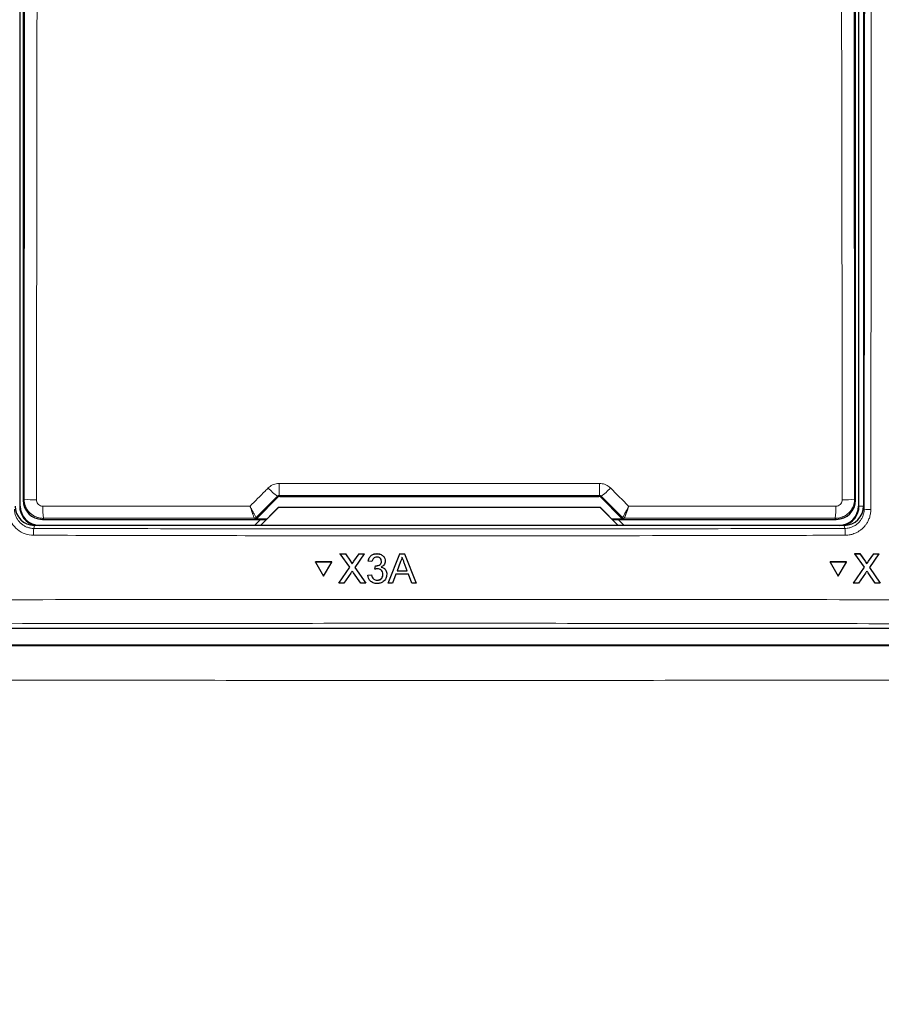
# Paper-space layout 'Blatt3' of a CAD drawing. Header units: millimetres. Extents: x 5 to 418, y 2 to 292.
# Tile 16 of 73: x 105 to 117, y 143 to 155. Entities that reach past the tile are written whole.
import ezdxf

# ---------------------------------------------------------------- set-up
doc = ezdxf.new("R2010")
doc.units = ezdxf.units.MM
doc.layers.add('SLD-0', color=7, linetype='Continuous')
doc.styles.add('SLDTEXTSTYLE0', font='TXT', dxfattribs={"width": 0.605})
doc.dimstyles.new('SLDDIMSTYLE2', dxfattribs={"dimtxt": 3.5, "dimasz": 3.302, "dimexe": 0, "dimexo": 0.0625, "dimgap": 0.875, "dimtad": 1, "dimdec": 1, "dimlfac": 6, "dimrnd": 1e-09, "dimzin": 12, "dimdsep": 46, "dimtxsty": 'SLDTEXTSTYLE0', "dimsah": 1, "dimcen": 0.09, "dimadec": 0, "dimazin": 3, "dimtfac": 1, "dimtofl": 0, "dimtmove": 0, "dimatfit": 3, "dimfxl": 1, "dimfrac": 2, "dimtolj": 1, "dimtzin": 12, "dimarcsym": 0})

# ---------------------------------------------------------------- blocks, each defined once
blk = doc.blocks.new('_D_22')
at = {"layer": 'SLD-0', "color": 7}
for p, q in [((128.84, 248.16), (145.317, 248.16)), ((144.317, 94.273), (144.317, 248.16)), ((115.48, 94.273), (145.317, 94.273))]:
    blk.add_line(p, q, dxfattribs=at)
for centre, start, end in [((141.631, 171.86), 63.4349, 116.5651), ((141.631, 170.572), 243.4349, 296.5651)]:
    blk.add_arc(centre, 6.006, start, end, dxfattribs=at)
for points in [[(144.317, 248.16), (143.809, 244.858), (144.825, 244.858)], [(144.317, 94.273), (144.825, 97.575), (143.809, 97.575)]]:
    blk.add_solid(points, dxfattribs=at)
at = {"layer": 'SLD-0', "color": 7, "insert": (139.805, 165.201), "char_height": 3.5, "attachment_point": 1, "rotation": 90, "style": 'SLDTEXTSTYLE0'}
blk.add_mtext('923,3', dxfattribs=at)

psp = doc.layouts.new('Blatt3')

# ---------------------------------------------------------------- linework, layer by layer
at = {"color": 7, "linetype": 'Continuous', "lineweight": 25}
for p, q in [((105.4982, 148.9681), (105.4982, 167.7848)), ((116.3648, 167.7848), (116.3648, 148.9681)), ((116.4315, 167.8015), (116.4315, 148.9687)), ((105.5345, 167.7068), (105.5345, 149.046)), ((116.3285, 149.046), (116.3285, 167.7068)), ((108.5633, 148.8082), (108.8384, 149.0833)), ((108.862, 149.0931), (113.001, 149.0931)), ((113.0246, 149.0833), (113.2997, 148.8082)), ((108.6111, 148.7181), (108.8471, 148.954)), ((108.8482, 148.9514), (108.6148, 148.7181)), ((108.8471, 148.954), (108.8482, 148.9514)), ((108.8471, 148.954), (113.0159, 148.954)), ((113.0148, 148.9514), (108.8482, 148.9514)), ((113.0159, 148.954), (113.0148, 148.9514)), ((113.2482, 148.7181), (113.0148, 148.9514)), ((113.0159, 148.954), (113.2519, 148.7181)), ((105.7844, 148.796), (108.6891, 148.796)), ((108.6134, 148.796), (108.538, 148.7206)), ((108.6915, 148.7985), (108.5397, 148.7985)), ((113.3232, 148.7985), (113.1715, 148.7985)), ((113.1739, 148.796), (116.0786, 148.796)), ((113.325, 148.7206), (113.2495, 148.796)), ((116.1818, 148.7181), (105.6811, 148.7181)), ((108.538, 148.7206), (108.538, 148.7181)), ((113.325, 148.7181), (113.325, 148.7206)), ((109.3259, 148.2425), (109.326, 148.2436)), ((109.5376, 148.2425), (109.3259, 148.2425)), ((109.3259, 148.2425), (109.4318, 148.0595)), ((109.5377, 148.2436), (109.326, 148.2436)), ((109.4318, 148.0595), (109.5376, 148.2425)), ((109.5376, 148.2425), (109.5377, 148.2436)), ((109.6478, 148.3506), (109.6479, 148.3517)), ((109.7699, 148.1739), (109.6478, 148.3506)), ((109.6478, 148.3506), (109.7129, 148.3506)), ((109.7129, 148.3506), (109.713, 148.3517)), ((109.7129, 148.3506), (109.7798, 148.2537)), ((109.8248, 148.2536), (109.8914, 148.3506)), ((109.9574, 148.3506), (109.8355, 148.1733)), ((109.8914, 148.3506), (109.8915, 148.3516)), ((109.8914, 148.3506), (109.9574, 148.3506)), ((109.9574, 148.3506), (109.9575, 148.3516)), ((110.0092, 148.2525), (110.0093, 148.2536)), ((110.0584, 148.2476), (110.0092, 148.2525)), ((110.1213, 148.3506), (110.1214, 148.3516)), ((110.23, 148.246), (110.2301, 148.2472)), ((110.2304, 148.2533), (110.2304, 148.2544)), ((110.2665, 147.9681), (110.4185, 148.3506)), ((110.4229, 148.2358), (110.3837, 148.1299)), ((110.4185, 148.3506), (110.4186, 148.3516)), ((110.4185, 148.3506), (110.4795, 148.3506)), ((110.5145, 148.1299), (110.4772, 148.2304)), ((110.4795, 148.3506), (110.4796, 148.3517)), ((110.4795, 148.3506), (110.6318, 147.9681)), ((115.9982, 148.2425), (115.9976, 148.2436)), ((116.2091, 148.2436), (115.9976, 148.2436)), ((116.2097, 148.2425), (115.9982, 148.2425)), ((115.9982, 148.2425), (116.1035, 148.0595)), ((116.1035, 148.0595), (116.2097, 148.2425)), ((116.2097, 148.2425), (116.2091, 148.2436)), ((116.3196, 148.3517), (116.3847, 148.3517)), ((116.3202, 148.3506), (116.3196, 148.3517)), ((116.4417, 148.1739), (116.3202, 148.3506)), ((116.3202, 148.3506), (116.3852, 148.3506)), ((116.3852, 148.3506), (116.3847, 148.3517)), ((116.3847, 148.3517), (116.4513, 148.2548)), ((116.3852, 148.3506), (116.4519, 148.2537)), ((116.4676, 148.2288), (116.4669, 148.2301)), ((116.4968, 148.2536), (116.5636, 148.3506)), ((116.6296, 148.3506), (116.5072, 148.1733)), ((116.5636, 148.3506), (116.563, 148.3516)), ((116.5636, 148.3506), (116.6296, 148.3506)), ((116.6296, 148.3506), (116.629, 148.3516)), ((109.6283, 147.9681), (109.7699, 148.1739)), ((109.7849, 148.0997), (109.6942, 147.9681)), ((109.7997, 148.2173), (109.7998, 148.2183)), ((109.912, 147.9681), (109.8187, 148.1032)), ((109.8355, 148.1733), (109.9772, 147.9681)), ((110.0972, 148.1495), (110.1023, 148.1937)), ((110.0972, 148.1495), (110.0973, 148.1506)), ((110.1023, 148.1937), (110.1024, 148.1947)), ((110.1094, 148.1931), (110.1094, 148.1942)), ((110.3837, 148.1299), (110.5145, 148.1299)), ((116.2996, 147.9681), (116.4417, 148.1739)), ((116.4565, 148.0997), (116.3655, 147.9681)), ((116.5832, 147.9681), (116.4903, 148.1032)), ((116.5072, 148.1733), (116.6483, 147.9681)), ((110.0044, 148.0711), (110.0535, 148.076)), ((110.0044, 148.0711), (110.0044, 148.0721)), ((110.0535, 148.076), (110.0536, 148.077)), ((110.1254, 148.0073), (110.1255, 148.0084)), ((110.2496, 148.0719), (110.2497, 148.0731)), ((110.2501, 148.0832), (110.2502, 148.0842)), ((110.3674, 148.0858), (110.3238, 147.9681)), ((110.5308, 148.0858), (110.3674, 148.0858)), ((110.5745, 147.9681), (110.5308, 148.0858)), ((109.6283, 147.9681), (109.6284, 147.9692)), ((109.6942, 147.9681), (109.6283, 147.9681)), ((109.9772, 147.9681), (109.912, 147.9681)), ((109.9772, 147.9681), (109.9773, 147.9691)), ((110.2665, 147.9681), (110.2665, 147.9691)), ((110.3238, 147.9681), (110.2665, 147.9681)), ((110.6318, 147.9681), (110.5745, 147.9681)), ((110.6318, 147.9681), (110.6319, 147.9692)), ((116.2996, 147.9681), (116.299, 147.9692)), ((116.3655, 147.9681), (116.2996, 147.9681)), ((116.6483, 147.9681), (116.5832, 147.9681)), ((116.6483, 147.9681), (116.6478, 147.9691)), ((101.2644, 147.3848), (120.5986, 147.3848)), ((120.7164, 147.1666), (101.1799, 147.1666))]:
    psp.add_line(p, q, dxfattribs=at)
at = {"color": 7, "linetype": 'Continuous', "lineweight": 18}
for p, q in [((116.3721, 148.9681), (116.3721, 167.7848)), ((105.5476, 149.0592), (105.5555, 156.2868)), ((116.3075, 156.2868), (116.3153, 149.0592)), ((105.5345, 149.046), (105.5476, 149.0592)), ((108.8384, 149.0833), (108.8333, 149.0956)), ((108.8568, 149.1054), (108.862, 149.0931)), ((113.001, 149.0931), (113.0061, 149.1054)), ((113.0297, 149.0956), (113.0246, 149.0833)), ((116.3153, 149.0592), (116.3285, 149.046)), ((105.4909, 148.9681), (105.4982, 148.9681)), ((116.3721, 148.9681), (116.3648, 148.9681)), ((116.3721, 148.9681), (116.4315, 148.9681)), ((116.4315, 148.9687), (116.4395, 148.9285)), ((105.7976, 148.8092), (105.7844, 148.796)), ((108.5348, 148.8104), (108.5347, 148.8104)), ((108.5397, 148.7985), (108.5348, 148.8104)), ((108.5584, 148.8201), (108.5582, 148.8202)), ((108.5584, 148.8201), (108.5633, 148.8082)), ((113.2997, 148.8082), (113.3046, 148.8201)), ((113.3046, 148.8201), (113.3048, 148.8202)), ((113.3282, 148.8104), (113.3232, 148.7985)), ((113.3283, 148.8104), (113.3282, 148.8104)), ((116.0786, 148.796), (116.0654, 148.8092)), ((105.6811, 148.7181), (105.6732, 148.6784)), ((116.1898, 148.6784), (116.1818, 148.7181)), ((109.7798, 148.2537), (109.7799, 148.2548)), ((109.8248, 148.2536), (109.8248, 148.2547)), ((116.4519, 148.2537), (116.4513, 148.2548)), ((116.4968, 148.2536), (116.4962, 148.2547))]:
    psp.add_line(p, q, dxfattribs=at)
at = {"color": 7, "linetype": 'Continuous', "lineweight": 18, "flags": 128}
for points in [[(105.7163, 156.2764), (105.7159, 155.9438), (105.7145, 154.613), (105.7084, 149.0488)], [(116.1546, 149.0488), (116.1542, 149.3815), (116.1528, 150.7122), (116.1467, 156.2764)]]:
    psp.add_lwpolyline(points, dxfattribs=at)
at = {"color": 7, "linetype": 'Continuous', "lineweight": 18}
for centre, radius, start, end in [((111.6805, 149.226), 2.8262, 179.27525, 182.44393), ((110.1825, 149.226), 2.8262, 357.55607, 0.72475), ((109.2805, 149.7175), 0.766, 222.19195, 234.28187), ((112.5825, 149.7175), 0.766, 305.71813, 317.80805), ((105.671, 149.7203), 0.6725, 259.42789, 273.18381), ((116.1919, 149.7203), 0.6725, 266.81619, 280.57211), ((106.9374, 148.9298), 1.1462, 178.21518, 186.038), ((114.9256, 148.9298), 1.1462, 353.962, 1.78482), ((116.5046, 149.2766), 0.3541, 259.41118, 273.41218), ((108.5348, 148.8437), 0.0333, 270.00748, 314.99252), ((113.3282, 148.8437), 0.0333, 225.00748, 269.99252), ((106.5256, 148.6084), 0.8552, 175.30838, 181.24111), ((115.3374, 148.6084), 0.8552, 358.75889, 4.69162)]:
    psp.add_arc(centre, radius, start, end, dxfattribs=at)
at = {"color": 7, "linetype": 'Continuous', "lineweight": 25}
for centre, radius, start, end in [((105.7482, 148.9681), 0.2573, 180, 256.32073), ((105.7482, 148.9681), 0.25, 180, 270), ((116.1148, 148.9681), 0.25, 270, 0), ((116.1148, 148.9681), 0.2573, 283.67927, 0), ((108.5347, 148.8437), 0.0333, 270.06102, 314.97735), ((113.3283, 148.8437), 0.0333, 225.02265, 269.93898)]:
    psp.add_arc(centre, radius, start, end, dxfattribs=at)
for centre, major_axis, ratio, start_param, end_param in [((105.7844, 149.046), (0.1768, -0.1768), 0.9998985, 3.9271431, 5.4976349), ((108.862, 149.0597), (-0.0128, 0.0308), 0.9998216, 5.8905493, 6.6758213), ((113.001, 149.0597), (0.0128, 0.0308), 0.9998216, 5.8905493, 6.6758213), ((116.0785, 149.046), (0.1768, 0.1768), 0.9998985, 3.9271431, 5.4976349), ((105.6815, 148.969), (-0.0491, -0.2461), 0.9960441, 4.9100775, 6.4793527), ((116.1815, 148.969), (0.0491, -0.2461), 0.9960441, 6.0870179, 7.6562931), ((108.5397, 148.8318), (0.0128, -0.0308), 0.9998216, 5.8905493, 6.6758213), ((113.3233, 148.8318), (0.0128, 0.0308), 0.9998216, 2.7489567, 3.5342286)]:
    psp.add_ellipse(centre, major_axis=major_axis, ratio=ratio, start_param=start_param, end_param=end_param, dxfattribs=at)
at = {"color": 7, "linetype": 'Continuous', "lineweight": 18}
for centre, major_axis, ratio, start_param, end_param in [((120.2632, 156.8981), (147.6667, 147.7119), 0.0123167, 1.6359514, 1.6378189), ((110.9315, 146.5392), (147.0348, 0), 0.0174551, 1.5566859, 1.5849067), ((101.5998, 156.8981), (-147.6667, 147.7119), 0.0123167, 4.6453664, 4.6472339), ((110.9315, 146.2446), (147.0164, 0), 0.0174551, 1.5871, 1.6057242), ((110.9315, 146.2446), (147.0164, 0), 0.0174551, 1.5358685, 1.5544927)]:
    psp.add_ellipse(centre, major_axis=major_axis, ratio=ratio, start_param=start_param, end_param=end_param, dxfattribs=at)
for points, knots in [([(116.4395, 148.9285), (116.4412, 150.5017), (116.4446, 153.648), (116.4488, 158.3712), (116.4523, 163.0968), (116.454, 166.2488), (116.4549, 167.8249)], [0, 0, 0, 0, 0.249948, 0.4999168, 0.749948, 1, 1, 1, 1]), ([(116.541, 167.8225), (116.541, 167.767), (116.5409, 167.4893), (116.5403, 166.3231), (116.5386, 163.4357), (116.5355, 158.9946), (116.531, 153.8606), (116.5274, 150.5046), (116.5257, 148.9231)], [0, 0, 0, 0, 0.00880859, 0.04404297, 0.18498094, 0.46685965, 0.74876819, 1, 1, 1, 1]), ([(108.713, 149.203), (108.7304, 149.2173), (108.7653, 149.246), (108.8173, 149.2604), (108.8471, 149.2614), (108.8545, 149.2617)], [0, 0, 0, 0, 0.4289712, 0.8581067, 1, 1, 1, 1]), ([(108.8545, 149.2617), (108.9656, 149.2617), (109.5211, 149.2619), (110.9058, 149.2621), (112.1794, 149.2618), (113.0085, 149.2617)], [0, 0, 0, 0, 0.08024224, 0.40121429, 1, 1, 1, 1]), ([(113.0085, 149.2617), (113.0309, 149.2595), (113.0758, 149.255), (113.1227, 149.2284), (113.1445, 149.2081), (113.15, 149.203)], [0, 0, 0, 0, 0.4282329, 0.8563378, 1, 1, 1, 1]), ([(108.4768, 148.9667), (108.5422, 149.0321), (108.6209, 149.1109), (108.6996, 149.1897), (108.713, 149.203)], [0, 0, 0, 0, 0.8306218, 1, 1, 1, 1]), ([(113.15, 149.203), (113.2284, 149.1246), (113.3071, 149.0458), (113.3859, 148.967), (113.3862, 148.9667)], [0, 0, 0, 0, 0.996046, 1, 1, 1, 1]), ([(105.7976, 148.8092), (105.7883, 148.8095), (105.7697, 148.8101), (105.7377, 148.8157), (105.7054, 148.8258), (105.6801, 148.8381), (105.6621, 148.8489), (105.6477, 148.8588), (105.6287, 148.8743), (105.6137, 148.8893), (105.598, 148.9082), (105.5859, 148.9254), (105.5739, 148.9469), (105.5666, 148.9631), (105.5593, 148.9828), (105.5535, 149.0031), (105.5494, 149.0272), (105.5478, 149.0449), (105.5477, 149.0556), (105.5476, 149.0592)], [0, 0, 0, 0, 0.0706897, 0.1420432, 0.2477724, 0.3285953, 0.3558444, 0.4085225, 0.4619506, 0.543, 0.5703273, 0.6496572, 0.7034009, 0.7579251, 0.7853192, 0.8645392, 0.9182053, 0.9726476, 1, 1, 1, 1]), ([(105.7084, 149.0488), (105.7093, 149.0395), (105.7111, 149.0207), (105.7255, 148.9957), (105.7466, 148.9769), (105.7701, 148.9669), (105.7856, 148.9659), (105.7918, 148.9655)], [0, 0, 0, 0, 0.2147505, 0.4295793, 0.6438148, 0.8575512, 1, 1, 1, 1]), ([(108.8568, 149.1054), (108.8556, 149.1054), (108.8525, 149.1053), (108.8476, 149.1043), (108.8423, 149.1022), (108.8374, 149.0994), (108.8347, 149.0969), (108.8333, 149.0956)], [0, 0, 0, 0, 0.1380184, 0.3466195, 0.5623806, 0.7779399, 1, 1, 1, 1]), ([(113.0297, 149.0956), (113.0288, 149.0964), (113.0252, 149.0998), (113.0175, 149.1043), (113.0099, 149.1051), (113.0061, 149.1054)], [0, 0, 0, 0, 0.1482472, 0.5799252, 1, 1, 1, 1]), ([(116.3153, 149.0592), (116.3149, 149.0482), (116.3141, 149.026), (116.3083, 148.9983), (116.3015, 148.9766), (116.2953, 148.9606), (116.2857, 148.9402), (116.2742, 148.9209), (116.2574, 148.8984), (116.2383, 148.8776), (116.2167, 148.8596), (116.1935, 148.844), (116.1738, 148.8334), (116.1531, 148.8249), (116.1371, 148.8195), (116.1195, 148.8149), (116.1014, 148.8116), (116.0829, 148.8096), (116.0713, 148.8093), (116.0654, 148.8092)], [0, 0, 0, 0, 0.0843812, 0.1695629, 0.2146257, 0.2581147, 0.3011148, 0.386635, 0.4296085, 0.5154855, 0.6011541, 0.6440348, 0.7290642, 0.7718904, 0.8148072, 0.8579205, 0.9108731, 0.9553273, 1, 1, 1, 1]), ([(116.0712, 148.9655), (116.0774, 148.9659), (116.0929, 148.9669), (116.1164, 148.9769), (116.1375, 148.9957), (116.1519, 149.0207), (116.1537, 149.0395), (116.1546, 149.0488)], [0, 0, 0, 0, 0.1424488, 0.3561852, 0.5704207, 0.7852495, 1, 1, 1, 1]), ([(105.6706, 148.5899), (105.6331, 148.5937), (105.5581, 148.6013), (105.4583, 148.6589), (105.3829, 148.7436), (105.3431, 148.8371), (105.339, 148.8988), (105.3373, 148.9231)], [0, 0, 0, 0, 0.2149218, 0.4298257, 0.6447637, 0.8597292, 1, 1, 1, 1]), ([(105.4235, 148.9285), (105.4236, 148.924), (105.4238, 148.9103), (105.4259, 148.8921), (105.4325, 148.8581), (105.4438, 148.827), (105.461, 148.7965), (105.4729, 148.7791), (105.4862, 148.7628), (105.5009, 148.7475), (105.5168, 148.7335), (105.5338, 148.721), (105.5516, 148.71), (105.5706, 148.7004), (105.5902, 148.6925), (105.6104, 148.6863), (105.6309, 148.6819), (105.6519, 148.679), (105.6661, 148.6786), (105.6732, 148.6784)], [0, 0, 0, 0, 0.034826, 0.1048189, 0.1400146, 0.300044, 0.3548052, 0.4078234, 0.4612121, 0.5151745, 0.5699227, 0.6229236, 0.6762947, 0.7302394, 0.7849699, 0.8379657, 0.8913321, 0.9452727, 1, 1, 1, 1]), ([(105.7918, 148.9655), (105.9028, 148.9655), (106.458, 148.9659), (107.353, 148.9663), (108.1371, 148.9666), (108.4768, 148.9667)], [0, 0, 0, 0, 0.1241023, 0.6205161, 1, 1, 1, 1]), ([(108.5582, 148.8202), (108.5579, 148.8203), (108.5564, 148.8211), (108.5487, 148.8323), (108.5298, 148.8652), (108.5075, 148.9069), (108.4904, 148.9398), (108.4817, 148.9571), (108.4783, 148.9637), (108.477, 148.9663), (108.4768, 148.9667)], [0, 0, 0, 0, 0.0500975, 0.2741497, 0.5151595, 0.765666, 0.9118815, 0.9655794, 0.9952738, 1, 1, 1, 1]), ([(108.5347, 148.8104), (108.5345, 148.8106), (108.5333, 148.8116), (108.5277, 148.8236), (108.5142, 148.8588), (108.4984, 148.9032), (108.4864, 148.9382), (108.4802, 148.9565), (108.4778, 148.9635), (108.4769, 148.9663), (108.4768, 148.9667)], [0, 0, 0, 0, 0.0500976, 0.2741498, 0.5151591, 0.7656656, 0.911884, 0.9655798, 0.9952749, 1, 1, 1, 1]), ([(113.3862, 148.9667), (113.386, 148.9663), (113.3855, 148.9652), (113.384, 148.9624), (113.3806, 148.9557), (113.3715, 148.9378), (113.3539, 148.904), (113.3316, 148.8624), (113.3133, 148.8307), (113.3063, 148.8209), (113.305, 148.8203), (113.3048, 148.8202)], [0, 0, 0, 0, 0.0047263, 0.0144598, 0.0368391, 0.0943897, 0.2530049, 0.501586, 0.7415301, 0.9644159, 1, 1, 1, 1]), ([(113.3862, 148.9667), (113.3861, 148.9663), (113.3857, 148.9651), (113.3847, 148.9622), (113.3823, 148.955), (113.3791, 148.9455), (113.3754, 148.9348), (113.3723, 148.9255), (113.3691, 148.9164), (113.3663, 148.9082), (113.3637, 148.9008), (113.3614, 148.8942), (113.3591, 148.8878), (113.3568, 148.8815), (113.3546, 148.8753), (113.3524, 148.8692), (113.3503, 148.8634), (113.3482, 148.8579), (113.3457, 148.851), (113.3428, 148.8432), (113.3395, 148.8348), (113.337, 148.8286), (113.3353, 148.8244), (113.3338, 148.8208), (113.3321, 148.817), (113.3305, 148.8135), (113.3294, 148.8117), (113.3287, 148.8107), (113.3284, 148.8105), (113.3283, 148.8104)], [0, 0, 0, 0, 0.00470636, 0.01440211, 0.0366913, 0.09400963, 0.13328164, 0.17267099, 0.21242231, 0.25229731, 0.28279385, 0.31334725, 0.34398753, 0.37474508, 0.40619119, 0.43770261, 0.46941522, 0.50119669, 0.53079139, 0.59025109, 0.65018127, 0.71074167, 0.74145091, 0.76896351, 0.82424327, 0.88000974, 0.93627435, 0.96455771, 1, 1, 1, 1]), ([(113.3862, 148.9667), (113.4789, 148.9666), (114.0159, 148.9665), (114.911, 148.9661), (115.7132, 148.9657), (116.0712, 148.9655)], [0, 0, 0, 0, 0.1035199, 0.5999338, 1, 1, 1, 1]), ([(116.1898, 148.6784), (116.1989, 148.6787), (116.2171, 148.6793), (116.242, 148.6837), (116.2643, 148.6897), (116.2841, 148.6969), (116.3033, 148.7057), (116.3254, 148.7182), (116.3494, 148.7356), (116.3699, 148.755), (116.3855, 148.7732), (116.3971, 148.7891), (116.4081, 148.8069), (116.4177, 148.8259), (116.4255, 148.8455), (116.4317, 148.8657), (116.4361, 148.8862), (116.4389, 148.9072), (116.4393, 148.9214), (116.4395, 148.9285)], [0, 0, 0, 0, 0.0696546, 0.1397302, 0.1927382, 0.2461172, 0.3000707, 0.354811, 0.4395001, 0.5259673, 0.5698456, 0.6228548, 0.6762345, 0.7301879, 0.7849272, 0.8379339, 0.8913111, 0.9452624, 1, 1, 1, 1]), ([(116.5257, 148.9231), (116.5254, 148.9139), (116.525, 148.8954), (116.5213, 148.8677), (116.5154, 148.84), (116.5074, 148.8136), (116.4948, 148.782), (116.4772, 148.7488), (116.4554, 148.7182), (116.4309, 148.6899), (116.4032, 148.6643), (116.3745, 148.6439), (116.3477, 148.6282), (116.3224, 148.6161), (116.2931, 148.6053), (116.2684, 148.5986), (116.2411, 148.5933), (116.2168, 148.5904), (116.1985, 148.59), (116.1924, 148.5899)], [0, 0, 0, 0, 0.0529366, 0.1063685, 0.16045, 0.215046, 0.2648162, 0.3553133, 0.4300375, 0.4798201, 0.5703397, 0.6450825, 0.6814773, 0.7481511, 0.805583, 0.860198, 0.8949716, 0.9648583, 1, 1, 1, 1]), ([(105.6732, 148.6784), (107.4251, 148.6747), (110.9306, 148.6674), (114.4361, 148.6747), (116.1898, 148.6784)], [0, 0, 0, 0, 0.4997441, 1, 1, 1, 1]), ([(116.1924, 148.5899), (116.1369, 148.5898), (115.8593, 148.589), (114.693, 148.5861), (112.4119, 148.5824), (109.1815, 148.582), (106.8411, 148.5873), (105.6706, 148.5899)], [0, 0, 0, 0, 0.0158376, 0.0791881, 0.332598, 0.6662229, 1, 1, 1, 1]), ([(101.2934, 147.7438), (101.5152, 147.7445), (102.6245, 147.7478), (104.6225, 147.7527), (107.2884, 147.7569), (109.9562, 147.7589), (112.6254, 147.7586), (115.2849, 147.756), (117.9335, 147.7513), (119.6908, 147.7463), (120.5696, 147.7438)], [0, 0, 0, 0, 0.0345653, 0.1728308, 0.3110963, 0.4493987, 0.587812, 0.7262622, 0.8631132, 1, 1, 1, 1]), ([(120.5501, 147.4333), (119.7504, 147.4356), (117.3506, 147.4425), (113.3443, 147.4484), (109.3352, 147.4484), (105.3233, 147.444), (102.9174, 147.4376), (101.3129, 147.4333)], [0, 0, 0, 0, 0.1248227, 0.3745868, 0.6245602, 0.7496193, 1, 1, 1, 1]), ([(101.1739, 147.1606), (102.8012, 147.1591), (106.0571, 147.1563), (110.9467, 147.1552), (115.8378, 147.1563), (119.0937, 147.1591), (120.7224, 147.1606)], [0, 0, 0, 0, 0.2498913, 0.5, 0.7498913, 1, 1, 1, 1]), ([(120.7469, 146.7133), (119.1156, 146.7119), (115.8514, 146.7089), (111.0224, 146.7079), (106.1192, 146.7089), (102.855, 146.7118), (101.1494, 146.7133)], [0, 0, 0, 0, 0.2498914, 0.5000001, 0.7387425, 1, 1, 1, 1])]:
    psp.add_open_spline(points, degree=3, knots=knots, dxfattribs=at)
at = {"color": 7, "linetype": 'Continuous', "lineweight": 25}
for points, knots in [([(109.7798, 148.2537), (109.7841, 148.2472), (109.7901, 148.2381), (109.7975, 148.2262), (109.799, 148.2202), (109.7997, 148.2173)], [0, 0, 0, 0, 0.5612769, 0.7817626, 1, 1, 1, 1]), ([(109.7799, 148.2548), (109.7842, 148.2483), (109.7902, 148.2393), (109.7976, 148.2273), (109.7991, 148.2213), (109.7998, 148.2184)], [0, 0, 0, 0, 0.5612769, 0.7817626, 1, 1, 1, 1]), ([(109.7997, 148.2173), (109.8044, 148.224), (109.8127, 148.2362), (109.8211, 148.2483), (109.8248, 148.2536)], [0, 0, 0, 0, 0.5599999, 1, 1, 1, 1]), ([(109.7998, 148.2184), (109.8045, 148.2252), (109.8128, 148.2373), (109.8212, 148.2494), (109.8248, 148.2548)], [0, 0, 0, 0, 0.5599999, 1, 1, 1, 1]), ([(110.0092, 148.2525), (110.013, 148.2674), (110.0205, 148.2971), (110.0494, 148.3302), (110.0852, 148.3481), (110.1093, 148.3497), (110.1213, 148.3506)], [0, 0, 0, 0, 0.2802532, 0.5595228, 0.7795924, 1, 1, 1, 1]), ([(110.0093, 148.2536), (110.0131, 148.2685), (110.0206, 148.2982), (110.0495, 148.3313), (110.0853, 148.3492), (110.1093, 148.3509), (110.1214, 148.3517)], [0, 0, 0, 0, 0.2802532, 0.5595228, 0.7795924, 1, 1, 1, 1]), ([(110.1228, 148.3064), (110.1138, 148.3056), (110.0957, 148.304), (110.0745, 148.2886), (110.0628, 148.2683), (110.0599, 148.2545), (110.0584, 148.2476)], [0, 0, 0, 0, 0.2800014, 0.5591308, 0.7793201, 1, 1, 1, 1]), ([(110.1094, 148.1931), (110.1191, 148.194), (110.1385, 148.1957), (110.1635, 148.2079), (110.1795, 148.2286), (110.1806, 148.244), (110.1812, 148.2517)], [0, 0, 0, 0, 0.2806803, 0.5609514, 0.7800568, 1, 1, 1, 1]), ([(110.1094, 148.1942), (110.1191, 148.1951), (110.1384, 148.1969), (110.1644, 148.2088), (110.1734, 148.2238), (110.1774, 148.2304)], [0, 0, 0, 0, 0.3598204, 0.7191161, 1, 1, 1, 1]), ([(110.1213, 148.3506), (110.1365, 148.349), (110.1669, 148.346), (110.2038, 148.3224), (110.2262, 148.2891), (110.229, 148.2653), (110.2304, 148.2533)], [0, 0, 0, 0, 0.2801842, 0.55985531, 0.77999994, 1, 1, 1, 1]), ([(110.1214, 148.3517), (110.1366, 148.3501), (110.167, 148.3471), (110.2039, 148.3235), (110.2262, 148.2902), (110.229, 148.2664), (110.2304, 148.2544)], [0, 0, 0, 0, 0.2801842, 0.5598553, 0.7799999, 1, 1, 1, 1]), ([(110.1812, 148.2517), (110.1803, 148.2601), (110.1784, 148.2769), (110.1621, 148.2952), (110.1426, 148.3051), (110.1294, 148.306), (110.1228, 148.3064)], [0, 0, 0, 0, 0.27945999, 0.55895226, 0.77925528, 1, 1, 1, 1]), ([(110.2304, 148.2533), (110.2295, 148.2442), (110.2278, 148.226), (110.2111, 148.1967), (110.1906, 148.1848), (110.1781, 148.1775)], [0, 0, 0, 0, 0.2804963, 0.5610033, 1, 1, 1, 1]), ([(110.449, 148.3064), (110.4454, 148.2928), (110.4389, 148.2684), (110.4278, 148.2458), (110.4229, 148.2358)], [0, 0, 0, 0, 0.55991459, 1, 1, 1, 1]), ([(110.4772, 148.2304), (110.472, 148.2446), (110.4625, 148.2699), (110.4532, 148.2953), (110.449, 148.3064)], [0, 0, 0, 0, 0.5600021, 1, 1, 1, 1]), ([(116.4513, 148.2548), (116.4557, 148.2484), (116.4613, 148.2403), (116.4659, 148.2317), (116.4668, 148.23)], [0, 0, 0, 0, 0.800203, 1, 1, 1, 1]), ([(116.4519, 148.2537), (116.4561, 148.2472), (116.4621, 148.2381), (116.4695, 148.2262), (116.4709, 148.2202), (116.4717, 148.2173)], [0, 0, 0, 0, 0.5612769, 0.7817626, 1, 1, 1, 1]), ([(116.4711, 148.2184), (116.4757, 148.2252), (116.4841, 148.2373), (116.4925, 148.2494), (116.4962, 148.2548)], [0, 0, 0, 0, 0.5599999, 1, 1, 1, 1]), ([(116.4717, 148.2173), (116.4763, 148.224), (116.4847, 148.2362), (116.4931, 148.2483), (116.4968, 148.2536)], [0, 0, 0, 0, 0.5599999, 1, 1, 1, 1]), ([(109.8029, 148.126), (109.7995, 148.1211), (109.7935, 148.1124), (109.7875, 148.1036), (109.7849, 148.0997)], [0, 0, 0, 0, 0.5600016, 1, 1, 1, 1]), ([(109.8187, 148.1032), (109.8157, 148.1075), (109.8104, 148.1151), (109.8052, 148.1227), (109.8029, 148.126)], [0, 0, 0, 0, 0.5599998, 1, 1, 1, 1]), ([(110.129, 148.1547), (110.123, 148.1543), (110.1123, 148.1535), (110.1018, 148.1507), (110.0972, 148.1495)], [0, 0, 0, 0, 0.5597721, 1, 1, 1, 1]), ([(110.1023, 148.1937), (110.1036, 148.1935), (110.106, 148.1933), (110.1083, 148.1932), (110.1094, 148.1931)], [0, 0, 0, 0, 0.5600031, 1, 1, 1, 1]), ([(110.2009, 148.0836), (110.1998, 148.0942), (110.1977, 148.1154), (110.1783, 148.1393), (110.1541, 148.1529), (110.1374, 148.1541), (110.129, 148.1547)], [0, 0, 0, 0, 0.2797467, 0.5591709, 0.7794436, 1, 1, 1, 1]), ([(110.1781, 148.1775), (110.1897, 148.1737), (110.2128, 148.1661), (110.2364, 148.1406), (110.2485, 148.1116), (110.2496, 148.0927), (110.2501, 148.0832)], [0, 0, 0, 0, 0.2798072, 0.5591854, 0.7794082, 1, 1, 1, 1]), ([(110.1782, 148.1786), (110.1897, 148.1748), (110.2129, 148.1672), (110.2365, 148.1417), (110.2486, 148.1127), (110.2496, 148.0938), (110.2502, 148.0843)], [0, 0, 0, 0, 0.2798072, 0.5591854, 0.7794082, 1, 1, 1, 1]), ([(116.4746, 148.126), (116.4712, 148.1211), (116.4651, 148.1124), (116.4591, 148.1036), (116.4565, 148.0997)], [0, 0, 0, 0, 0.5600016, 1, 1, 1, 1]), ([(116.4903, 148.1032), (116.4873, 148.1075), (116.4821, 148.1151), (116.4769, 148.1227), (116.4746, 148.126)], [0, 0, 0, 0, 0.5599998, 1, 1, 1, 1]), ([(110.1236, 147.9632), (110.1069, 147.9647), (110.0735, 147.9677), (110.0348, 147.9961), (110.0109, 148.0323), (110.0066, 148.0581), (110.0044, 148.0711)], [0, 0, 0, 0, 0.2799105, 0.5592491, 0.7794763, 1, 1, 1, 1]), ([(110.0535, 148.076), (110.056, 148.0661), (110.0611, 148.0463), (110.0771, 148.0216), (110.1012, 148.0089), (110.1173, 148.0079), (110.1254, 148.0073)], [0, 0, 0, 0, 0.2808811, 0.5600727, 0.7796532, 1, 1, 1, 1]), ([(110.2501, 148.0832), (110.2478, 148.0649), (110.2434, 148.0285), (110.2085, 147.9888), (110.1667, 147.9663), (110.138, 147.9642), (110.1236, 147.9632)], [0, 0, 0, 0, 0.2794007, 0.5590642, 0.7793783, 1, 1, 1, 1]), ([(110.1254, 148.0073), (110.1367, 148.0084), (110.1594, 148.0105), (110.1847, 148.0313), (110.1989, 148.057), (110.2003, 148.0747), (110.2009, 148.0836)], [0, 0, 0, 0, 0.2798831, 0.5589932, 0.779319, 1, 1, 1, 1]), ([(110.1255, 148.0084), (110.1368, 148.0095), (110.1595, 148.0116), (110.1848, 148.0324), (110.199, 148.0581), (110.2003, 148.0758), (110.201, 148.0847)], [0, 0, 0, 0, 0.2798831, 0.5589932, 0.779319, 1, 1, 1, 1])]:
    psp.add_open_spline(points, degree=3, knots=knots, dxfattribs=at)

# ---------------------------------------------------------------- dimensions: what is measured, and where the dimension line sits
at = {"layer": 'SLD-0', "color": 7}
dim = psp.add_linear_dim(base=(144.3165, 248.1598), p1=(115.4796, 94.2725), p2=(128.8398, 248.1598), angle=90, text='(<>)', dimstyle='SLDDIMSTYLE2', dxfattribs=at)
dim.commit()
dim.dimension.update_dxf_attribs({"geometry": '_D_22', "text_midpoint": (144.3165, 171.2161), "dimtype": 160})

doc.saveas('drawing.dxf')
